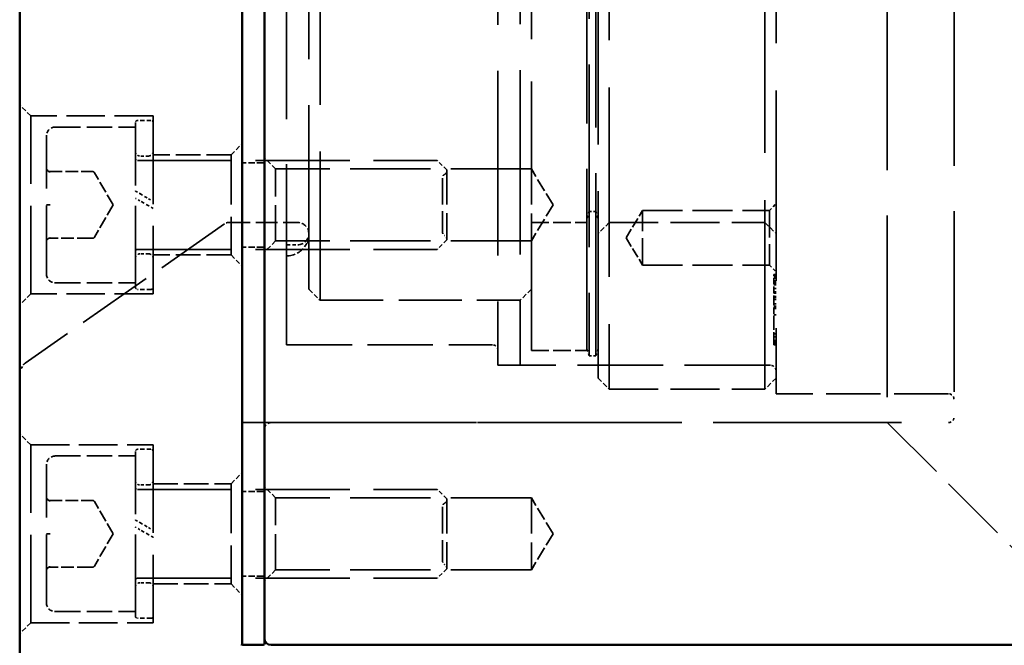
# Model space of a CAD drawing. Header units: millimetres. Extents: x 0 to 840, y 0 to 594.
# Tile 4 of 46: x 128 to 173, y 374 to 402. Entities that reach past the tile are written whole.
import ezdxf

# ---------------------------------------------------------------- set-up
doc = ezdxf.new("R2010")
doc.units = ezdxf.units.MM
doc.header["$LTSCALE"] = 2
doc.linetypes.add('DASHED', pattern=[0.2067, 0.1654, -0.0413])
doc.layers.add('Sichtbar (ISO)', color=7, linetype='Continuous', lineweight=50)
doc.layers.add('Verdeckt (ISO)', color=7, linetype='DASHED', lineweight=35)

msp = doc.modelspace()

# ---------------------------------------------------------------- linework, layer by layer
at = {"layer": 'Sichtbar (ISO)'}
for p, q in [((128.293, 373.106), (128.293, 485.106)), ((138.293, 484.564), (138.293, 373.647)), ((139.293, 402.121), (139.293, 401.728)), ((139.293, 401.728), (139.293, 383.663)), ((139.303, 401.728), (139.293, 401.728)), ((139.303, 383.755), (139.303, 383.663)), ((139.293, 383.663), (139.303, 383.663)), ((139.293, 383.663), (139.293, 383.397)), ((139.293, 383.397), (139.293, 381.419)), ((139.303, 383.397), (139.293, 383.397)), ((139.303, 383.397), (139.303, 383.663)), ((139.303, 381.62), (139.303, 381.419)), ((139.293, 381.419), (139.303, 381.419)), ((139.293, 381.419), (139.293, 381.146)), ((139.293, 381.146), (139.293, 373.656)), ((139.303, 381.146), (139.293, 381.146)), ((139.303, 381.146), (139.303, 381.419)), ((139.293, 380.35), (139.303, 380.35)), ((139.303, 380.5), (139.303, 380.35)), ((138.343, 373.606), (139.243, 373.606)), ((242.793, 373.606), (139.593, 373.606))]:
    msp.add_line(p, q, dxfattribs=at)
for centre, radius, start, end in [((138.193, 373.647), 0.1, 315, 0), ((138.343, 373.656), 0.05, 180, 270), ((139.243, 373.656), 0.05, 270, 0), ((139.593, 373.906), 0.3, 180, 270)]:
    msp.add_arc(centre, radius, start, end, dxfattribs=at)
at = {"layer": 'Verdeckt (ISO)', "ltscale": 24.698055}
for p, q in [((167.293, 474.606), (167.293, 383.606)), ((153.793, 386.856), (153.793, 471.356))]:
    msp.add_line(p, q, dxfattribs=at)
at = {"layer": 'Verdeckt (ISO)', "ltscale": 24.562351}
msp.add_line((170.293, 474.356), (170.293, 383.856), dxfattribs=at)
at = {"layer": 'Verdeckt (ISO)', "ltscale": 25.837965}
msp.add_line((162.293, 473.306), (162.293, 384.906), dxfattribs=at)
at = {"layer": 'Verdeckt (ISO)', "ltscale": 25.721052}
for p, q in [((154.793, 473.106), (154.793, 385.106)), ((161.793, 385.106), (161.793, 473.106))]:
    msp.add_line(p, q, dxfattribs=at)
at = {"layer": 'Verdeckt (ISO)', "ltscale": 25.428766}
msp.add_line((154.293, 385.606), (154.293, 472.606), dxfattribs=at)
at = {"layer": 'Verdeckt (ISO)', "ltscale": 25.089718}
msp.add_line((149.793, 472.026), (149.793, 386.186), dxfattribs=at)
at = {"layer": 'Verdeckt (ISO)', "ltscale": 25.060488}
msp.add_line((150.793, 471.976), (150.793, 386.236), dxfattribs=at)
at = {"layer": 'Verdeckt (ISO)', "ltscale": 24.844198}
for p, q in [((153.893, 471.606), (153.893, 386.606)), ((154.193, 386.606), (154.193, 471.606))]:
    msp.add_line(p, q, dxfattribs=at)
at = {"layer": 'Verdeckt (ISO)', "ltscale": 24.551912}
msp.add_line((140.293, 387.106), (140.293, 471.106), dxfattribs=at)
at = {"layer": 'Verdeckt (ISO)', "ltscale": 25.331339}
msp.add_line((141.793, 469.106), (141.793, 389.106), dxfattribs=at)
at = {"layer": 'Verdeckt (ISO)', "ltscale": 25.012074}
msp.add_line((141.293, 389.61), (141.293, 468.602), dxfattribs=at)
at = {"layer": 'Verdeckt (ISO)', "ltscale": 23.004562}
msp.add_line((151.293, 427.485), (151.293, 395.018), dxfattribs=at)
at = {"layer": 'Verdeckt (ISO)', "ltscale": 0.009423}
for p, q in [((139.293, 401.67), (139.303, 401.67)), ((139.293, 401.55), (139.303, 401.55)), ((139.293, 401.349), (139.303, 401.349)), ((139.293, 401.201), (139.303, 401.201)), ((139.293, 401.13), (139.303, 401.13)), ((139.303, 401.082), (139.293, 401.082)), ((139.293, 401.077), (139.303, 401.077)), ((139.293, 401.025), (139.303, 401.025)), ((139.293, 401.005), (139.303, 401.005)), ((139.293, 400.953), (139.303, 400.953)), ((139.293, 400.829), (139.303, 400.829)), ((139.293, 400.631), (139.303, 400.631)), ((139.293, 400.546), (139.303, 400.546)), ((139.293, 400.469), (139.303, 400.469)), ((139.293, 400.429), (139.303, 400.429)), ((139.303, 400.291), (139.293, 400.291)), ((139.293, 400.16), (139.303, 400.16)), ((139.293, 400.052), (139.303, 400.052)), ((139.303, 399.517), (139.293, 399.517)), ((139.293, 399.471), (139.303, 399.471)), ((139.293, 399.394), (139.303, 399.394)), ((139.293, 399.323), (139.303, 399.323)), ((139.293, 399.304), (139.303, 399.304)), ((139.293, 399.284), (139.303, 399.284)), ((139.293, 399.182), (139.303, 399.182)), ((139.293, 399.173), (139.303, 399.173)), ((139.293, 399.164), (139.303, 399.164)), ((139.293, 398.974), (139.303, 398.974)), ((139.293, 398.972), (139.303, 398.972)), ((139.293, 398.85), (139.303, 398.85)), ((139.293, 398.786), (139.303, 398.786)), ((139.293, 398.776), (139.303, 398.776)), ((139.303, 398.776), (139.293, 398.776)), ((128.293, 386.192), (128.303, 386.192)), ((128.293, 386.152), (128.303, 386.152)), ((128.293, 386.101), (128.303, 386.101)), ((128.293, 385.847), (128.303, 385.847)), ((128.293, 385.775), (128.303, 385.775)), ((128.293, 385.606), (128.303, 385.606)), ((128.293, 385.529), (128.303, 385.529)), ((128.293, 385.217), (128.303, 385.217)), ((128.293, 385.144), (128.303, 385.144)), ((128.293, 385.048), (128.303, 385.048)), ((128.293, 385.001), (128.303, 385.001)), ((128.293, 384.821), (128.303, 384.821)), ((128.293, 384.789), (128.303, 384.789)), ((128.293, 384.703), (128.303, 384.703)), ((128.293, 384.24), (128.303, 384.24)), ((139.293, 384.557), (139.303, 384.557)), ((128.293, 384.159), (128.303, 384.159)), ((128.293, 384.157), (128.303, 384.157)), ((128.293, 384.135), (128.303, 384.135)), ((128.293, 384.133), (128.303, 384.133)), ((128.293, 384.088), (128.303, 384.088)), ((128.293, 384.066), (128.303, 384.066)), ((128.293, 384.042), (128.303, 384.042)), ((128.293, 383.999), (128.303, 383.999)), ((128.293, 383.944), (128.303, 383.944)), ((128.293, 383.875), (128.303, 383.875)), ((128.293, 383.818), (128.303, 383.818)), ((128.293, 383.787), (128.303, 383.787)), ((139.293, 384.161), (139.303, 384.161)), ((139.293, 384.006), (139.303, 384.006)), ((139.293, 383.924), (139.303, 383.924)), ((139.293, 383.921), (139.303, 383.921)), ((139.293, 383.913), (139.303, 383.913)), ((139.293, 383.85), (139.303, 383.85)), ((139.293, 383.816), (139.303, 383.816)), ((139.303, 383.77), (139.293, 383.77)), ((128.293, 383.724), (128.303, 383.724)), ((128.293, 383.674), (128.303, 383.674)), ((128.293, 383.345), (128.303, 383.345)), ((128.293, 383.32), (128.303, 383.32)), ((139.293, 383.731), (139.303, 383.731)), ((139.303, 383.687), (139.293, 383.687)), ((139.293, 383.686), (139.303, 383.686)), ((139.293, 383.681), (139.303, 383.681)), ((139.293, 383.656), (139.303, 383.656)), ((139.293, 383.612), (139.303, 383.612)), ((139.303, 383.586), (139.293, 383.586)), ((139.293, 383.533), (139.303, 383.533)), ((139.293, 383.521), (139.303, 383.521)), ((139.293, 383.519), (139.303, 383.519)), ((139.293, 383.51), (139.303, 383.51)), ((139.293, 383.509), (139.303, 383.509)), ((139.293, 383.451), (139.303, 383.451)), ((139.293, 383.439), (139.303, 383.439)), ((139.293, 383.408), (139.303, 383.408)), ((139.293, 383.368), (139.303, 383.368)), ((139.293, 383.361), (139.303, 383.361)), ((139.293, 383.346), (139.303, 383.346)), ((139.293, 383.297), (139.303, 383.297)), ((128.293, 383.284), (128.303, 383.284)), ((128.293, 383.238), (128.303, 383.238)), ((128.293, 383.204), (128.303, 383.204)), ((128.293, 383.155), (128.303, 383.155)), ((128.293, 383.039), (128.303, 383.039)), ((128.293, 383.015), (128.303, 383.015)), ((128.293, 383.004), (128.303, 383.004)), ((128.293, 382.985), (128.303, 382.985)), ((128.293, 382.958), (128.303, 382.958)), ((139.293, 383.212), (139.303, 383.212)), ((139.293, 383.188), (139.303, 383.188)), ((139.293, 383.13), (139.303, 383.13)), ((139.293, 383.111), (139.303, 383.111)), ((139.293, 383.051), (139.303, 383.051)), ((139.293, 383.039), (139.303, 383.039)), ((139.293, 383.019), (139.303, 383.019)), ((139.293, 382.977), (139.303, 382.977)), ((139.293, 382.952), (139.303, 382.952)), ((139.293, 382.92), (139.303, 382.92)), ((139.293, 382.877), (139.303, 382.877)), ((128.293, 382.801), (128.303, 382.801)), ((128.293, 382.765), (128.303, 382.765)), ((128.293, 382.73), (128.303, 382.73)), ((128.293, 382.729), (128.303, 382.729)), ((128.293, 382.724), (128.303, 382.724)), ((128.293, 382.697), (128.303, 382.697)), ((128.293, 382.661), (128.303, 382.661)), ((128.293, 382.609), (128.303, 382.609)), ((128.293, 382.573), (128.303, 382.573)), ((128.293, 382.551), (128.303, 382.551)), ((128.293, 382.544), (128.303, 382.544)), ((128.293, 382.518), (128.303, 382.518)), ((128.293, 382.455), (128.303, 382.455)), ((128.293, 382.451), (128.303, 382.451)), ((139.293, 382.779), (139.303, 382.779)), ((139.293, 382.702), (139.303, 382.702)), ((139.293, 382.668), (139.303, 382.668)), ((139.293, 382.648), (139.303, 382.648)), ((139.293, 382.631), (139.303, 382.631)), ((139.293, 382.611), (139.303, 382.611)), ((139.293, 382.573), (139.303, 382.573)), ((139.293, 382.526), (139.303, 382.526)), ((139.293, 382.506), (139.303, 382.506)), ((139.293, 382.499), (139.303, 382.499)), ((139.293, 382.469), (139.303, 382.469)), ((139.293, 382.444), (139.303, 382.444)), ((139.293, 382.435), (139.303, 382.435)), ((128.293, 382.329), (128.303, 382.329)), ((128.293, 382.3), (128.303, 382.3)), ((128.293, 382.255), (128.303, 382.255)), ((128.293, 382.226), (128.303, 382.226)), ((128.293, 382.098), (128.303, 382.098)), ((128.293, 382.025), (128.303, 382.025)), ((128.293, 382.002), (128.303, 382.002)), ((128.293, 382.001), (128.303, 382.001)), ((128.293, 381.976), (128.303, 381.976)), ((139.293, 382.34), (139.303, 382.34)), ((139.293, 382.33), (139.303, 382.33)), ((139.293, 382.31), (139.303, 382.31)), ((139.293, 382.296), (139.303, 382.296)), ((139.293, 382.262), (139.303, 382.262)), ((139.293, 382.259), (139.303, 382.259)), ((139.293, 382.132), (139.303, 382.132)), ((139.293, 382.087), (139.303, 382.087)), ((139.293, 382.078), (139.303, 382.078)), ((139.293, 382.055), (139.303, 382.055)), ((139.293, 382.047), (139.303, 382.047)), ((139.293, 381.97), (139.303, 381.97)), ((128.293, 381.937), (128.303, 381.937)), ((128.293, 381.7), (128.303, 381.7)), ((128.293, 381.656), (128.303, 381.656)), ((128.293, 381.57), (128.303, 381.57)), ((128.293, 381.551), (128.303, 381.551)), ((128.293, 381.54), (128.303, 381.54)), ((139.293, 381.962), (139.303, 381.962)), ((139.293, 381.945), (139.303, 381.945)), ((139.293, 381.93), (139.303, 381.93)), ((139.293, 381.899), (139.303, 381.899)), ((139.293, 381.851), (139.303, 381.851)), ((139.293, 381.726), (139.303, 381.726)), ((139.293, 381.553), (139.303, 381.553)), ((128.293, 381.522), (128.303, 381.522)), ((128.293, 381.3), (128.303, 381.3)), ((128.293, 381.275), (128.303, 381.275)), ((128.293, 381.225), (128.303, 381.225)), ((128.293, 381.2), (128.303, 381.2)), ((128.293, 381.161), (128.303, 381.161)), ((128.293, 381.105), (128.303, 381.105)), ((139.293, 381.145), (139.303, 381.145)), ((128.293, 381.08), (128.303, 381.08)), ((128.293, 381.03), (128.303, 381.03)), ((128.293, 380.979), (128.303, 380.979)), ((128.293, 380.901), (128.303, 380.901)), ((139.293, 381.079), (139.303, 381.079)), ((139.293, 381.031), (139.303, 381.031)), ((139.293, 381.014), (139.303, 381.014)), ((139.293, 380.997), (139.303, 380.997)), ((139.293, 380.989), (139.303, 380.989)), ((139.293, 380.972), (139.303, 380.972)), ((139.293, 380.895), (139.303, 380.895)), ((139.293, 380.85), (139.303, 380.85)), ((139.293, 380.824), (139.303, 380.824)), ((139.293, 380.784), (139.303, 380.784)), ((139.293, 380.77), (139.303, 380.77)), ((139.293, 380.765), (139.303, 380.765)), ((139.293, 380.696), (139.303, 380.696)), ((139.293, 380.691), (139.303, 380.691)), ((139.293, 380.685), (139.303, 380.685)), ((139.293, 380.682), (139.303, 380.682)), ((139.293, 380.679), (139.303, 380.679)), ((139.293, 380.674), (139.303, 380.674)), ((139.293, 380.665), (139.303, 380.665)), ((139.293, 380.64), (139.303, 380.64)), ((128.293, 380.62), (128.303, 380.62)), ((128.293, 380.613), (128.303, 380.613)), ((128.293, 380.575), (128.303, 380.575)), ((128.293, 380.559), (128.303, 380.559)), ((128.293, 380.524), (128.303, 380.524)), ((128.293, 380.499), (128.303, 380.499)), ((139.293, 380.628), (139.303, 380.628)), ((139.293, 380.624), (139.303, 380.624)), ((139.293, 380.56), (139.303, 380.56)), ((139.293, 380.492), (139.303, 380.492)), ((139.293, 380.478), (139.303, 380.478)), ((139.293, 380.475), (139.303, 380.475)), ((139.293, 380.472), (139.303, 380.472)), ((139.293, 380.404), (139.303, 380.404)), ((139.293, 380.373), (139.303, 380.373)), ((139.293, 380.299), (139.303, 380.299)), ((139.293, 380.288), (139.303, 380.288)), ((139.293, 380.277), (139.303, 380.277)), ((128.293, 380.111), (128.303, 380.111)), ((128.293, 380.074), (128.303, 380.074)), ((128.293, 380.054), (128.303, 380.054)), ((128.293, 380.006), (128.303, 380.006)), ((128.293, 379.852), (128.303, 379.852)), ((128.293, 379.836), (128.303, 379.836)), ((128.293, 379.822), (128.303, 379.822)), ((128.293, 379.774), (128.303, 379.774)), ((128.293, 379.758), (128.303, 379.758)), ((139.293, 379.908), (139.303, 379.908)), ((128.293, 379.747), (128.303, 379.747)), ((128.293, 379.725), (128.303, 379.725)), ((128.293, 379.684), (128.303, 379.684)), ((128.293, 379.648), (128.303, 379.648)), ((128.293, 379.58), (128.303, 379.58)), ((139.293, 379.513), (139.303, 379.513)), ((139.293, 379.383), (139.303, 379.383)), ((128.293, 379.21), (128.303, 379.21)), ((128.293, 379.138), (128.303, 379.138)), ((128.293, 379.051), (128.303, 379.051)), ((128.293, 379.035), (128.303, 379.035))]:
    msp.add_line(p, q, dxfattribs=at)
at = {"layer": 'Verdeckt (ISO)', "ltscale": 1.983036}
msp.add_line((139.303, 401.728), (139.303, 400.953), dxfattribs=at)
at = {"layer": 'Verdeckt (ISO)', "ltscale": 0.388118}
msp.add_line((139.303, 400.953), (139.303, 400.546), dxfattribs=at)
at = {"layer": 'Verdeckt (ISO)', "ltscale": 0.131185}
msp.add_line((139.303, 400.546), (139.303, 400.469), dxfattribs=at)
at = {"layer": 'Verdeckt (ISO)', "ltscale": 0.347762}
msp.add_line((139.303, 400.469), (139.303, 400.16), dxfattribs=at)
at = {"layer": 'Verdeckt (ISO)', "ltscale": 0.799051}
msp.add_line((139.303, 400.16), (139.303, 399.517), dxfattribs=at)
at = {"layer": 'Verdeckt (ISO)', "ltscale": 0.164435}
msp.add_line((139.303, 399.517), (139.303, 399.377), dxfattribs=at)
at = {"layer": 'Verdeckt (ISO)', "ltscale": 0.104932}
msp.add_line((139.303, 399.377), (139.303, 399.304), dxfattribs=at)
at = {"layer": 'Verdeckt (ISO)', "ltscale": 0.66933}
msp.add_line((139.303, 399.304), (139.303, 398.776), dxfattribs=at)
at = {"layer": 'Verdeckt (ISO)', "ltscale": 0.042298}
msp.add_line((139.303, 398.776), (139.303, 398.776), dxfattribs=at)
at = {"layer": 'Verdeckt (ISO)', "ltscale": 0.673312}
for p, q in [((128.793, 397.397), (128.293, 397.897)), ((137.793, 395.647), (138.293, 396.147)), ((139.793, 395.018), (139.293, 395.518)), ((154.793, 392.606), (154.293, 392.106)), ((161.793, 392.606), (162.293, 392.106)), ((139.793, 391.776), (139.293, 391.276)), ((137.793, 391.147), (138.293, 390.647)), ((128.793, 389.397), (128.293, 388.897)), ((154.293, 385.606), (154.793, 385.106)), ((162.293, 385.606), (161.793, 385.106)), ((128.793, 382.606), (128.293, 383.106)), ((137.793, 380.856), (138.293, 381.356)), ((139.793, 380.227), (139.293, 380.727)), ((139.793, 376.985), (139.293, 376.485)), ((137.793, 376.356), (138.293, 375.856)), ((128.793, 374.606), (128.293, 374.106))]:
    msp.add_line(p, q, dxfattribs=at)
at = {"layer": 'Verdeckt (ISO)', "ltscale": 11.967462}
for p, q in [((128.793, 389.397), (128.793, 397.397)), ((134.293, 397.397), (134.293, 389.397)), ((128.793, 374.606), (128.793, 382.606)), ((134.293, 382.606), (134.293, 374.606))]:
    msp.add_line(p, q, dxfattribs=at)
at = {"layer": 'Verdeckt (ISO)', "ltscale": 5.237816}
for p, q in [((134.293, 397.397), (128.793, 397.397)), ((134.293, 389.397), (128.793, 389.397)), ((128.793, 382.606), (134.293, 382.606)), ((128.793, 374.606), (134.293, 374.606))]:
    msp.add_line(p, q, dxfattribs=at)
at = {"layer": 'Verdeckt (ISO)', "ltscale": 11.069895}
for p, q in [((133.493, 389.697), (133.493, 397.097)), ((133.493, 374.906), (133.493, 382.306))]:
    msp.add_line(p, q, dxfattribs=at)
at = {"layer": 'Verdeckt (ISO)', "ltscale": 0.571309}
for p, q in [((134.193, 397.197), (133.593, 397.197)), ((134.193, 389.597), (133.593, 389.597)), ((134.193, 382.406), (133.593, 382.406)), ((134.193, 374.806), (133.593, 374.806))]:
    msp.add_line(p, q, dxfattribs=at)
at = {"layer": 'Verdeckt (ISO)', "ltscale": 3.428354}
for p, q in [((129.893, 396.897), (133.493, 396.897)), ((129.893, 389.897), (133.493, 389.897)), ((129.893, 382.106), (133.493, 382.106)), ((129.893, 375.106), (133.493, 375.106))]:
    msp.add_line(p, q, dxfattribs=at)
at = {"layer": 'Verdeckt (ISO)', "ltscale": 9.27476}
for p, q in [((129.493, 390.297), (129.493, 396.497)), ((129.493, 375.506), (129.493, 381.706))]:
    msp.add_line(p, q, dxfattribs=at)
at = {"layer": 'Verdeckt (ISO)', "ltscale": 12.824644}
for p, q in [((133.593, 395.397), (147.059, 395.397)), ((133.593, 391.397), (147.059, 391.397)), ((133.593, 380.606), (147.059, 380.606)), ((133.593, 376.606), (147.059, 376.606))]:
    msp.add_line(p, q, dxfattribs=at)
at = {"layer": 'Verdeckt (ISO)', "ltscale": 0.380839}
for p, q in [((134.093, 395.597), (133.693, 395.597)), ((134.093, 391.197), (133.693, 391.197)), ((134.093, 380.806), (133.693, 380.806)), ((134.093, 376.406), (133.693, 376.406))]:
    msp.add_line(p, q, dxfattribs=at)
at = {"layer": 'Verdeckt (ISO)', "ltscale": 3.333119}
for p, q in [((137.793, 395.647), (134.293, 395.647)), ((137.793, 391.147), (134.293, 391.147)), ((134.293, 380.856), (137.793, 380.856)), ((134.293, 376.356), (137.793, 376.356))]:
    msp.add_line(p, q, dxfattribs=at)
at = {"layer": 'Verdeckt (ISO)', "ltscale": 6.731654}
for p, q in [((137.793, 395.647), (137.793, 391.147)), ((137.793, 380.856), (137.793, 376.356))]:
    msp.add_line(p, q, dxfattribs=at)
at = {"layer": 'Verdeckt (ISO)', "ltscale": 0.857013}
for p, q in [((139.243, 395.297), (138.343, 395.297)), ((139.243, 391.497), (138.343, 391.497)), ((150.743, 386.186), (149.843, 386.186)), ((138.343, 383.606), (139.243, 383.606)), ((139.243, 380.506), (138.343, 380.506)), ((139.243, 376.706), (138.343, 376.706))]:
    msp.add_line(p, q, dxfattribs=at)
at = {"layer": 'Verdeckt (ISO)', "ltscale": 0.570357}
for p, q in [((147.49, 394.97), (147.067, 395.394)), ((147.49, 391.823), (147.067, 391.4)), ((147.49, 380.179), (147.067, 380.603)), ((147.49, 377.032), (147.067, 376.609))]:
    msp.add_line(p, q, dxfattribs=at)
at = {"layer": 'Verdeckt (ISO)', "ltscale": 0.077389}
for p, q in [((129.522, 394.968), (129.576, 394.914)), ((129.576, 393.397), (129.522, 393.397)), ((129.576, 391.879), (129.522, 391.826)), ((129.522, 380.176), (129.576, 380.123)), ((129.576, 378.606), (129.522, 378.606)), ((129.576, 377.088), (129.522, 377.035))]:
    msp.add_line(p, q, dxfattribs=at)
at = {"layer": 'Verdeckt (ISO)', "ltscale": 1.723436}
for p, q in [((129.634, 394.897), (131.444, 394.897)), ((131.444, 391.897), (129.634, 391.897)), ((129.634, 380.106), (131.444, 380.106)), ((131.444, 377.106), (129.634, 377.106))]:
    msp.add_line(p, q, dxfattribs=at)
at = {"layer": 'Verdeckt (ISO)', "ltscale": 0.78145}
for p, q in [((131.444, 394.897), (131.569, 394.897)), ((131.569, 391.897), (131.444, 391.897)), ((131.444, 380.106), (131.569, 380.106)), ((131.569, 377.106), (131.444, 377.106))]:
    msp.add_line(p, q, dxfattribs=at)
at = {"layer": 'Verdeckt (ISO)', "ltscale": 1.594432}
for p, q in [((132.493, 393.397), (131.656, 394.847)), ((132.493, 393.397), (131.656, 391.947)), ((132.493, 378.606), (131.656, 380.056)), ((132.493, 378.606), (131.656, 377.156))]:
    msp.add_line(p, q, dxfattribs=at)
at = {"layer": 'Verdeckt (ISO)', "ltscale": 4.849754}
for p, q in [((139.793, 391.776), (139.793, 395.018)), ((151.293, 395.018), (151.293, 391.776)), ((139.793, 376.985), (139.793, 380.227)), ((151.293, 380.227), (151.293, 376.985))]:
    msp.add_line(p, q, dxfattribs=at)
at = {"layer": 'Verdeckt (ISO)', "ltscale": 10.951905}
for p, q in [((151.293, 395.018), (139.793, 395.018)), ((151.293, 391.776), (139.793, 391.776)), ((151.293, 380.227), (139.793, 380.227)), ((151.293, 376.985), (139.793, 376.985))]:
    msp.add_line(p, q, dxfattribs=at)
at = {"layer": 'Verdeckt (ISO)', "ltscale": 4.686525}
for p, q in [((147.493, 394.963), (147.493, 391.83)), ((147.493, 380.172), (147.493, 377.039))]:
    msp.add_line(p, q, dxfattribs=at)
at = {"layer": 'Verdeckt (ISO)', "ltscale": 1.800898}
for p, q in [((152.267, 393.397), (151.293, 395.018)), ((152.267, 393.397), (151.293, 391.776)), ((152.267, 378.606), (151.293, 380.227)), ((152.267, 378.606), (151.293, 376.985))]:
    msp.add_line(p, q, dxfattribs=at)
at = {"layer": 'Verdeckt (ISO)', "ltscale": 3.590168}
for p, q in [((147.293, 394.597), (147.293, 392.197)), ((147.293, 379.806), (147.293, 377.406))]:
    msp.add_line(p, q, dxfattribs=at)
at = {"layer": 'Verdeckt (ISO)', "ltscale": 0.299361}
for p, q in [((133.498, 394.016), (133.688, 393.906)), ((133.498, 379.225), (133.688, 379.115))]:
    msp.add_line(p, q, dxfattribs=at)
at = {"layer": 'Verdeckt (ISO)', "ltscale": 0.302221}
for p, q in [((133.698, 393.58), (133.508, 393.69)), ((133.698, 378.789), (133.508, 378.899))]:
    msp.add_line(p, q, dxfattribs=at)
at = {"layer": 'Verdeckt (ISO)', "ltscale": 0.441713}
for p, q in [((133.688, 393.906), (134.088, 393.675)), ((133.688, 379.115), (134.088, 378.884))]:
    msp.add_line(p, q, dxfattribs=at)
at = {"layer": 'Verdeckt (ISO)', "ltscale": 0.439861}
for p, q in [((134.098, 393.349), (133.698, 393.58)), ((134.098, 378.558), (133.698, 378.789))]:
    msp.add_line(p, q, dxfattribs=at)
at = {"layer": 'Verdeckt (ISO)', "ltscale": 0.311766}
for p, q in [((134.088, 393.675), (134.278, 393.565)), ((134.088, 378.884), (134.278, 378.774))]:
    msp.add_line(p, q, dxfattribs=at)
at = {"layer": 'Verdeckt (ISO)', "ltscale": 0.084267}
for p, q in [((129.493, 393.397), (129.522, 393.397)), ((129.493, 378.606), (129.522, 378.606))]:
    msp.add_line(p, q, dxfattribs=at)
at = {"layer": 'Verdeckt (ISO)', "ltscale": 0.091068}
for p, q in [((129.661, 393.397), (129.576, 393.397)), ((129.661, 378.606), (129.576, 378.606))]:
    msp.add_line(p, q, dxfattribs=at)
at = {"layer": 'Verdeckt (ISO)', "ltscale": 0.304054}
for p, q in [((134.288, 393.24), (134.098, 393.349)), ((134.288, 378.449), (134.098, 378.558))]:
    msp.add_line(p, q, dxfattribs=at)
at = {"layer": 'Verdeckt (ISO)', "ltscale": 0.301059}
for p, q in [((153.893, 393.106), (153.793, 392.806)), ((154.193, 393.106), (154.293, 392.806)), ((153.793, 386.906), (153.893, 386.606)), ((154.293, 386.906), (154.193, 386.606))]:
    msp.add_line(p, q, dxfattribs=at)
at = {"layer": 'Verdeckt (ISO)', "ltscale": 0.285604}
for p, q in [((154.193, 393.106), (153.893, 393.106)), ((154.193, 386.606), (153.893, 386.606))]:
    msp.add_line(p, q, dxfattribs=at)
at = {"layer": 'Verdeckt (ISO)', "ltscale": 1.365925}
for q in [(156.293, 393.149), (156.293, 390.69)]:
    msp.add_line((155.554, 391.92), q, dxfattribs=at)
at = {"layer": 'Verdeckt (ISO)', "ltscale": 3.678429}
for p, q in [((156.293, 390.69), (156.293, 393.149)), ((161.993, 393.149), (161.993, 390.69))]:
    msp.add_line(p, q, dxfattribs=at)
at = {"layer": 'Verdeckt (ISO)', "ltscale": 5.428285}
for p, q in [((156.293, 393.149), (161.993, 393.149)), ((156.293, 390.69), (161.993, 390.69))]:
    msp.add_line(p, q, dxfattribs=at)
at = {"layer": 'Verdeckt (ISO)', "ltscale": 0.403947}
for p, q in [((161.993, 393.149), (162.293, 393.449)), ((161.993, 390.69), (162.293, 390.39))]:
    msp.add_line(p, q, dxfattribs=at)
at = {"layer": 'Verdeckt (ISO)', "ltscale": 2.970959}
msp.add_line((137.673, 392.606), (140.793, 392.606), dxfattribs=at)
at = {"layer": 'Verdeckt (ISO)', "ltscale": 2.380771}
for p, q in [((151.293, 392.606), (153.793, 392.606)), ((151.293, 386.856), (153.793, 386.856))]:
    msp.add_line(p, q, dxfattribs=at)
at = {"layer": 'Verdeckt (ISO)', "ltscale": 6.666338}
for p, q in [((154.793, 392.606), (161.793, 392.606)), ((154.793, 385.106), (161.793, 385.106))]:
    msp.add_line(p, q, dxfattribs=at)
at = {"layer": 'Verdeckt (ISO)', "ltscale": 10.420684}
msp.add_line((137.501, 392.551), (128.537, 386.277), dxfattribs=at)
at = {"layer": 'Verdeckt (ISO)', "ltscale": 24.907074}
msp.add_line((151.293, 391.776), (151.293, 386.856), dxfattribs=at)
at = {"layer": 'Verdeckt (ISO)', "ltscale": 0.476074}
msp.add_line((140.293, 391.606), (140.793, 391.606), dxfattribs=at)
at = {"layer": 'Verdeckt (ISO)', "ltscale": 0.022521}
msp.add_line((162.193, 390.261), (162.193, 390.262), dxfattribs=at)
at = {"layer": 'Verdeckt (ISO)', "ltscale": 0.095135}
for p, q in [((162.293, 390.262), (162.193, 390.262)), ((162.293, 390.261), (162.193, 390.261)), ((162.293, 390.24), (162.193, 390.24)), ((162.293, 390.16), (162.193, 390.16)), ((162.293, 390.15), (162.193, 390.15)), ((162.293, 390.108), (162.193, 390.108)), ((162.293, 389.976), (162.193, 389.976)), ((162.293, 389.963), (162.193, 389.963)), ((162.293, 389.961), (162.193, 389.961)), ((162.293, 389.927), (162.193, 389.927)), ((162.293, 389.905), (162.193, 389.905)), ((162.293, 389.849), (162.193, 389.849)), ((162.293, 389.806), (162.193, 389.806)), ((162.293, 389.804), (162.193, 389.804)), ((162.293, 389.642), (162.193, 389.642)), ((162.293, 389.483), (162.193, 389.483)), ((162.293, 389.426), (162.193, 389.426)), ((162.293, 389.281), (162.193, 389.281)), ((162.293, 389.234), (162.193, 389.234)), ((162.293, 389.138), (162.193, 389.138)), ((162.293, 388.954), (162.193, 388.954)), ((162.293, 388.84), (162.193, 388.84)), ((162.293, 388.766), (162.193, 388.766)), ((162.293, 388.758), (162.193, 388.758)), ((162.293, 388.757), (162.193, 388.757)), ((162.293, 388.757), (162.193, 388.757)), ((162.293, 388.737), (162.193, 388.737)), ((162.293, 388.457), (162.193, 388.457)), ((162.293, 388.456), (162.193, 388.456)), ((162.293, 388.456), (162.193, 388.456)), ((162.293, 387.6), (162.193, 387.6)), ((162.293, 387.468), (162.193, 387.468)), ((162.293, 387.299), (162.193, 387.299)), ((162.293, 387.289), (162.193, 387.289)), ((162.293, 387.216), (162.193, 387.216)), ((162.293, 387.163), (162.193, 387.163)), ((162.293, 387.124), (162.193, 387.124)), ((162.293, 387.106), (162.193, 387.106))]:
    msp.add_line(p, q, dxfattribs=at)
at = {"layer": 'Verdeckt (ISO)', "ltscale": 0.119053}
msp.add_line((162.193, 390.24), (162.193, 390.261), dxfattribs=at)
at = {"layer": 'Verdeckt (ISO)', "ltscale": 0.68447}
msp.add_line((162.193, 389.875), (162.193, 390.24), dxfattribs=at)
at = {"layer": 'Verdeckt (ISO)', "ltscale": 0.669367}
for p, q in [((141.296, 389.603), (141.793, 389.106)), ((151.293, 389.606), (150.796, 389.109))]:
    msp.add_line(p, q, dxfattribs=at)
at = {"layer": 'Verdeckt (ISO)', "ltscale": 0.633864}
msp.add_line((141.308, 389.591), (141.778, 389.12), dxfattribs=at)
at = {"layer": 'Verdeckt (ISO)', "ltscale": 0.930112}
msp.add_line((162.193, 389.019), (162.193, 389.875), dxfattribs=at)
at = {"layer": 'Verdeckt (ISO)', "ltscale": 8.56709}
msp.add_line((141.793, 389.106), (150.789, 389.106), dxfattribs=at)
at = {"layer": 'Verdeckt (ISO)', "ltscale": 8.503694}
msp.add_line((141.814, 389.106), (150.743, 389.106), dxfattribs=at)
at = {"layer": 'Verdeckt (ISO)', "ltscale": 0.861254}
msp.add_line((162.193, 388.118), (162.193, 389.019), dxfattribs=at)
at = {"layer": 'Verdeckt (ISO)', "ltscale": 1.120734}
msp.add_line((162.193, 387.303), (162.193, 388.118), dxfattribs=at)
at = {"layer": 'Verdeckt (ISO)', "ltscale": 0.077642}
msp.add_line((162.193, 387.299), (162.193, 387.303), dxfattribs=at)
at = {"layer": 'Verdeckt (ISO)', "ltscale": 0.195708}
msp.add_line((162.193, 387.181), (162.193, 387.299), dxfattribs=at)
at = {"layer": 'Verdeckt (ISO)', "ltscale": 8.809122}
msp.add_line((140.293, 387.106), (149.543, 387.106), dxfattribs=at)
at = {"layer": 'Verdeckt (ISO)', "ltscale": 8.761504}
msp.add_line((140.343, 387.106), (149.543, 387.106), dxfattribs=at)
at = {"layer": 'Verdeckt (ISO)', "ltscale": 1.142188}
msp.add_line((162.193, 387.124), (162.193, 387.181), dxfattribs=at)
at = {"layer": 'Verdeckt (ISO)', "ltscale": 0.012509}
msp.add_line((162.193, 387.124), (162.193, 387.124), dxfattribs=at)
at = {"layer": 'Verdeckt (ISO)', "ltscale": 0.086064}
msp.add_line((162.193, 387.106), (162.193, 387.124), dxfattribs=at)
at = {"layer": 'Verdeckt (ISO)', "ltscale": 0.244556}
msp.add_line((128.412, 386.134), (128.293, 385.906), dxfattribs=at)
at = {"layer": 'Verdeckt (ISO)', "ltscale": 0.087303}
msp.add_line((128.303, 386.192), (128.303, 386.152), dxfattribs=at)
at = {"layer": 'Verdeckt (ISO)', "ltscale": 0.577905}
msp.add_line((128.303, 386.152), (128.303, 385.606), dxfattribs=at)
at = {"layer": 'Verdeckt (ISO)', "ltscale": 11.666166}
msp.add_line((162.043, 386.186), (149.793, 386.186), dxfattribs=at)
at = {"layer": 'Verdeckt (ISO)', "ltscale": 0.885927}
msp.add_line((128.303, 385.606), (128.303, 385.101), dxfattribs=at)
at = {"layer": 'Verdeckt (ISO)', "ltscale": 0.991305}
msp.add_line((128.303, 385.101), (128.303, 384.159), dxfattribs=at)
at = {"layer": 'Verdeckt (ISO)', "ltscale": 7.380599}
msp.add_line((170.043, 384.906), (162.293, 384.906), dxfattribs=at)
at = {"layer": 'Verdeckt (ISO)', "ltscale": 1.791797}
msp.add_line((139.303, 384.557), (139.303, 383.924), dxfattribs=at)
at = {"layer": 'Verdeckt (ISO)', "ltscale": 0.9401}
msp.add_line((128.303, 384.159), (128.303, 383.647), dxfattribs=at)
at = {"layer": 'Verdeckt (ISO)', "ltscale": 0.199832}
msp.add_line((139.303, 383.924), (139.303, 383.913), dxfattribs=at)
at = {"layer": 'Verdeckt (ISO)', "ltscale": 0.746079}
msp.add_line((139.303, 383.913), (139.303, 383.755), dxfattribs=at)
at = {"layer": 'Verdeckt (ISO)', "ltscale": 0.258135}
msp.add_line((128.303, 383.647), (128.303, 383.399), dxfattribs=at)
at = {"layer": 'Verdeckt (ISO)', "ltscale": 0.742572}
msp.add_line((128.303, 383.399), (128.303, 382.645), dxfattribs=at)
at = {"layer": 'Verdeckt (ISO)', "ltscale": 25.60071}
msp.add_line((138.293, 383.606), (170.043, 383.606), dxfattribs=at)
at = {"layer": 'Verdeckt (ISO)', "ltscale": 0.12015}
msp.add_line((139.303, 383.397), (139.303, 383.346), dxfattribs=at)
at = {"layer": 'Verdeckt (ISO)', "ltscale": 0.508569}
msp.add_line((139.303, 383.346), (139.303, 383.051), dxfattribs=at)
at = {"layer": 'Verdeckt (ISO)', "ltscale": 22.335108}
msp.add_line((167.293, 383.606), (139.593, 383.606), dxfattribs=at)
at = {"layer": 'Verdeckt (ISO)', "ltscale": 9.427668}
msp.add_line((167.293, 383.606), (174.293, 376.606), dxfattribs=at)
at = {"layer": 'Verdeckt (ISO)', "ltscale": 1.327396}
msp.add_line((139.303, 383.051), (139.303, 381.851), dxfattribs=at)
at = {"layer": 'Verdeckt (ISO)', "ltscale": 0.621178}
msp.add_line((128.303, 382.645), (128.303, 382.217), dxfattribs=at)
at = {"layer": 'Verdeckt (ISO)', "ltscale": 0.667338}
msp.add_line((128.303, 382.217), (128.303, 381.937), dxfattribs=at)
at = {"layer": 'Verdeckt (ISO)', "ltscale": 0.394071}
msp.add_line((128.303, 381.937), (128.303, 381.551), dxfattribs=at)
at = {"layer": 'Verdeckt (ISO)', "ltscale": 0.075384}
msp.add_line((128.303, 381.551), (128.303, 381.522), dxfattribs=at)
at = {"layer": 'Verdeckt (ISO)', "ltscale": 0.2195}
msp.add_line((139.303, 381.851), (139.303, 381.62), dxfattribs=at)
at = {"layer": 'Verdeckt (ISO)', "ltscale": 0.86323}
msp.add_line((128.303, 381.522), (128.303, 380.62), dxfattribs=at)
at = {"layer": 'Verdeckt (ISO)', "ltscale": 0.615158}
msp.add_line((139.303, 381.146), (139.303, 380.5), dxfattribs=at)
at = {"layer": 'Verdeckt (ISO)', "ltscale": 0.073156}
msp.add_line((128.303, 380.62), (128.303, 380.613), dxfattribs=at)
at = {"layer": 'Verdeckt (ISO)', "ltscale": 0.534706}
msp.add_line((128.303, 380.613), (128.303, 380.074), dxfattribs=at)
at = {"layer": 'Verdeckt (ISO)', "ltscale": 0.493731}
msp.add_line((139.303, 380.35), (139.303, 380.277), dxfattribs=at)
at = {"layer": 'Verdeckt (ISO)', "ltscale": 1.969717}
msp.add_line((139.303, 380.277), (139.303, 379.513), dxfattribs=at)
at = {"layer": 'Verdeckt (ISO)', "ltscale": 0.067438}
msp.add_line((128.303, 380.074), (128.303, 380.006), dxfattribs=at)
at = {"layer": 'Verdeckt (ISO)', "ltscale": 1.54931}
msp.add_line((128.303, 380.006), (128.303, 379.58), dxfattribs=at)
at = {"layer": 'Verdeckt (ISO)', "ltscale": 0.030892}
msp.add_line((128.303, 379.58), (128.303, 379.551), dxfattribs=at)
at = {"layer": 'Verdeckt (ISO)', "ltscale": 0.653121}
msp.add_line((128.303, 379.551), (128.303, 379.159), dxfattribs=at)
at = {"layer": 'Verdeckt (ISO)', "ltscale": 0.133986}
msp.add_line((139.303, 379.513), (139.303, 379.383), dxfattribs=at)
at = {"layer": 'Verdeckt (ISO)', "ltscale": 0.181059}
msp.add_line((128.303, 379.159), (128.303, 379.138), dxfattribs=at)
at = {"layer": 'Verdeckt (ISO)', "ltscale": 0.099823}
msp.add_line((128.303, 379.138), (128.303, 379.035), dxfattribs=at)
at = {"layer": 'Verdeckt (ISO)', "ltscale": 0.149495}
for centre, start, end in [((133.593, 397.097), 90, 180), ((134.193, 397.097), 0, 90), ((133.593, 395.497), 180, 270), ((133.593, 391.297), 90, 180), ((133.593, 389.697), 180, 270), ((134.193, 389.697), 270, 0), ((133.593, 382.306), 90, 180), ((134.193, 382.306), 0, 90), ((133.593, 380.706), 180, 270), ((133.593, 376.506), 90, 180), ((133.593, 374.906), 180, 270), ((134.193, 374.906), 270, 0)]:
    msp.add_arc(centre, 0.1, start, end, dxfattribs=at)
at = {"layer": 'Verdeckt (ISO)', "ltscale": 0.598278}
for centre, start, end in [((129.893, 396.497), 90, 180), ((129.893, 390.297), 180, 270), ((129.893, 381.706), 90, 180), ((129.893, 375.506), 180, 270)]:
    msp.add_arc(centre, 0.4, start, end, dxfattribs=at)
at = {"layer": 'Verdeckt (ISO)', "ltscale": 0.299089}
for centre, start, end in [((133.693, 395.797), 180, 270), ((134.093, 395.797), 270, 0), ((133.693, 390.997), 90, 180), ((134.093, 390.997), 0, 90), ((133.693, 381.006), 180, 270), ((134.093, 381.006), 270, 0), ((133.693, 376.206), 90, 180), ((134.093, 376.206), 0, 90)]:
    msp.add_arc(centre, 0.2, start, end, dxfattribs=at)
at = {"layer": 'Verdeckt (ISO)', "ltscale": 0.074697}
for centre, radius, start, end in [((138.343, 395.347), 0.05, 180, 270), ((139.243, 395.347), 0.05, 270, 0), ((129.634, 394.997), 0.1, 225, 270), ((129.634, 391.797), 0.1, 90, 135), ((138.343, 391.447), 0.05, 90, 180), ((139.243, 391.447), 0.05, 0, 90), ((150.743, 389.056), 0.05, 0, 90), ((140.343, 387.156), 0.05, 180, 270), ((149.843, 386.236), 0.05, 180, 270), ((150.743, 386.236), 0.05, 270, 0), ((138.343, 383.556), 0.05, 90, 180), ((139.243, 383.556), 0.05, 0, 90), ((138.343, 380.556), 0.05, 180, 270), ((139.243, 380.556), 0.05, 270, 0), ((129.634, 380.206), 0.1, 225, 270), ((129.634, 377.006), 0.1, 90, 135), ((138.343, 376.656), 0.05, 90, 180), ((139.243, 376.656), 0.05, 0, 90)]:
    msp.add_arc(centre, radius, start, end, dxfattribs=at)
at = {"layer": 'Verdeckt (ISO)', "ltscale": 0.00738}
for centre, start, end in [((147.059, 395.387), 45, 90), ((147.483, 394.963), 0, 45), ((147.483, 391.83), 315, 0), ((147.059, 391.407), 270, 315), ((141.303, 389.61), 180, 225), ((150.789, 389.116), 270, 315), ((147.059, 380.596), 45, 90), ((147.483, 380.172), 0, 45), ((147.483, 377.039), 315, 0), ((147.059, 376.616), 270, 315)]:
    msp.add_arc(centre, 0.01, start, end, dxfattribs=at)
at = {"layer": 'Verdeckt (ISO)', "ltscale": 0.084267}
for centre, start, end in [((129.593, 395.038), 180, 225), ((129.593, 391.755), 135, 180), ((129.593, 380.247), 180, 225), ((129.593, 376.964), 135, 180)]:
    msp.add_arc(centre, 0.1, start, end, dxfattribs=at)
at = {"layer": 'Verdeckt (ISO)', "ltscale": 0.09963}
for centre, start, end in [((131.569, 394.797), 30, 90), ((131.569, 391.997), 270, 330), ((131.569, 380.006), 30, 90), ((131.569, 377.206), 270, 330)]:
    msp.add_arc(centre, 0.1, start, end, dxfattribs=at)
at = {"layer": 'Verdeckt (ISO)', "ltscale": 0.199359}
for centre, start, end in [((147.293, 394.943), 300, 0), ((147.493, 394.597), 120, 180), ((147.493, 392.197), 180, 240), ((147.293, 391.85), 0, 60), ((147.493, 379.806), 120, 180), ((147.293, 380.152), 300, 0), ((147.493, 377.406), 180, 240), ((147.293, 377.059), 0, 60)]:
    msp.add_arc(centre, 0.2, start, end, dxfattribs=at)
at = {"layer": 'Verdeckt (ISO)', "ltscale": 0.009873}
for centre, start, end in [((133.503, 394.024), 180, 240), ((134.283, 393.231), 0, 60), ((133.503, 379.233), 180, 240), ((134.283, 378.44), 0, 60)]:
    msp.add_arc(centre, 0.01, start, end, dxfattribs=at)
at = {"layer": 'Verdeckt (ISO)', "ltscale": 0.019846}
for centre, start, end in [((133.503, 393.681), 60, 180), ((134.283, 393.574), 240, 0), ((133.503, 378.89), 60, 180), ((134.283, 378.783), 240, 0)]:
    msp.add_arc(centre, 0.01, start, end, dxfattribs=at)
at = {"layer": 'Verdeckt (ISO)', "ltscale": 0.174387}
msp.add_arc((137.673, 392.306), 0.3, 90, 124.992, dxfattribs=at)
at = {"layer": 'Verdeckt (ISO)', "ltscale": 0.747873}
for start, end in [(0, 90), (270, 0)]:
    msp.add_arc((140.793, 392.106), 0.5, start, end, dxfattribs=at)
at = {"layer": 'Verdeckt (ISO)', "ltscale": 0.128651}
msp.add_arc((141.243, 391.661), 0.05, 0, 154.9197, dxfattribs=at)
at = {"layer": 'Verdeckt (ISO)', "ltscale": 1.032694}
msp.add_arc((140.292, 392.106), 1, 272.784, 334.9197, dxfattribs=at)
at = {"layer": 'Verdeckt (ISO)', "ltscale": 0.072384}
msp.add_arc((140.343, 391.057), 0.05, 92.784, 180, dxfattribs=at)
at = {"layer": 'Verdeckt (ISO)', "ltscale": 0.037299}
for centre, start, end in [((141.343, 389.626), 180, 225), ((141.814, 389.156), 225, 270)]:
    msp.add_arc(centre, 0.05, start, end, dxfattribs=at)
at = {"layer": 'Verdeckt (ISO)', "ltscale": 0.373886}
for centre, start, end in [((149.543, 386.856), 0, 90), ((149.543, 386.856), 0, 90), ((162.043, 385.936), 0, 90), ((170.043, 384.656), 0, 90), ((170.043, 383.856), 270, 0)]:
    msp.add_arc(centre, 0.25, start, end, dxfattribs=at)
at = {"layer": 'Verdeckt (ISO)', "ltscale": 0.182764}
msp.add_arc((128.766, 385.949), 0.4, 124.992, 152.496, dxfattribs=at)
at = {"layer": 'Verdeckt (ISO)', "ltscale": 0.448684}
msp.add_arc((139.593, 383.306), 0.3, 90, 180, dxfattribs=at)
at = {"layer": 'Verdeckt (ISO)', "ltscale": 0.091068}
for points in [[(129.661, 394.883), (129.661, 394.883), (129.661, 394.883), (129.65, 394.883), (129.64, 394.884), (129.621, 394.888), (129.613, 394.891), (129.594, 394.899), (129.584, 394.906), (129.576, 394.914)], [(129.661, 391.91), (129.661, 391.91), (129.661, 391.91), (129.65, 391.91), (129.64, 391.909), (129.621, 391.905), (129.613, 391.903), (129.594, 391.894), (129.584, 391.888), (129.576, 391.879)], [(129.661, 380.092), (129.661, 380.092), (129.661, 380.092), (129.65, 380.092), (129.64, 380.093), (129.621, 380.097), (129.613, 380.1), (129.594, 380.108), (129.584, 380.115), (129.576, 380.123)], [(129.661, 377.119), (129.661, 377.119), (129.661, 377.119), (129.65, 377.119), (129.64, 377.118), (129.621, 377.114), (129.613, 377.112), (129.594, 377.103), (129.584, 377.096), (129.576, 377.088)]]:
    msp.add_open_spline(points, degree=3, knots=[-0.009577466, -0.009577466, -0.009577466, -0.009577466, -0.009521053, -0.009521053, -0.006439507, -0.006439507, -0.003777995, -0.003777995, 0, 0, 0, 0], dxfattribs=at)

doc.saveas('drawing.dxf')
